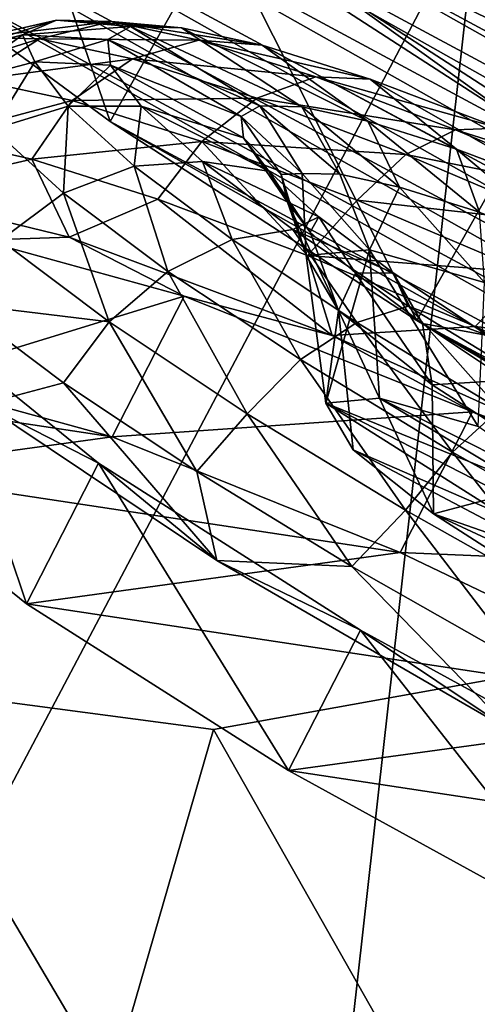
# Model space of a CAD drawing. Header units: metres. Extents: x -1501 to 0, y -1015 to 0.
# Tile 19 of 110: x -911 to -897, y -724 to -693. Entities that reach past the tile are written whole.
import ezdxf

# ---------------------------------------------------------------- set-up
doc = ezdxf.new("R2010")
doc.units = ezdxf.units.M

msp = doc.modelspace()

# ---------------------------------------------------------------- linework, layer by layer
at = {"layer": 'None'}
for points in [[(-896.670044, -688.680969, -406), (-977.723938, -698.892883, -63), (-953.535645, -657.19519, -406)], [(-946.530518, -662.412903, -377.175201), (-945.082764, -714.364563, -60), (-902.407471, -737.109253, -60)], [(-946.530518, -662.412903, -377.175201), (-902.407471, -737.109253, -60), (-897.094727, -689.612, -377.175201)], [(-919.173218, -731.311707, -63), (-977.723938, -698.892883, -63), (-896.670044, -688.680969, -406)], [(-838.549561, -717.892029, -406), (-919.173218, -731.311707, -63), (-896.670044, -688.680969, -406)], [(-902.407471, -737.109253, -60), (-859.092834, -758.611267, -60), (-897.094727, -689.612, -377.175201)], [(-902.407471, -737.109253, -60), (-945.082764, -714.364563, -60), (-1044.400269, -741.640869, -60)], [(-859.335266, -761.385986, -63), (-919.173218, -731.311707, -63), (-838.549561, -717.892029, -406)]]:
    msp.add_3dface(points, dxfattribs=at)
at = {"layer": 'None01'}
for points in [[(-905.375671, -715.458618, -410), (-894.672058, -734.333191, -410), (-893.236206, -713.278503, -410)], [(-905.375671, -715.458618, -410), (-893.236206, -713.278503, -410), (-905.375671, -715.458618, -430)], [(-893.236206, -713.278503, -410), (-893.236206, -713.278503, -430), (-905.375671, -715.458618, -430)], [(-905.375671, -715.458618, -430), (-893.236206, -713.278503, -430), (-894.672058, -734.333191, -430)], [(-927.173523, -731.718201, -410), (-911.103821, -735.275879, -410), (-917.602295, -713.836792, -410)], [(-927.173523, -731.718201, -430), (-917.602295, -713.836792, -430), (-911.103821, -735.275879, -430)], [(-917.602295, -713.836792, -410), (-911.103821, -735.275879, -410), (-905.375671, -715.458618, -410)], [(-917.602295, -713.836792, -410), (-905.375671, -715.458618, -410), (-917.602295, -713.836792, -430)], [(-905.375671, -715.458618, -410), (-905.375671, -715.458618, -430), (-917.602295, -713.836792, -430)], [(-917.602295, -713.836792, -430), (-905.375671, -715.458618, -430), (-911.103821, -735.275879, -430)], [(-911.103821, -735.275879, -410), (-894.672058, -734.333191, -410), (-905.375671, -715.458618, -410)], [(-911.103821, -735.275879, -430), (-905.375671, -715.458618, -430), (-894.672058, -734.333191, -430)]]:
    msp.add_3dface(points, dxfattribs=at)
at = {"layer": 'None01234'}
for points in [[(-901.624939, -692.244995, -289.065796), (-896.51886, -695.549805, -286.031464), (-895.419922, -682.328918, -288.504913)], [(-918.843384, -684.230652, -334.528534), (-850.900452, -722.514771, -334.528534), (-921.349609, -684.590759, -321.953278)], [(-913.085999, -685.875977, -345.872833), (-855.290283, -718.442383, -345.872833), (-918.843384, -684.230652, -334.528534)], [(-855.290283, -718.442383, -345.872833), (-850.900452, -722.514771, -334.528534), (-918.843384, -684.230652, -334.528534)], [(-850.900452, -722.514771, -334.528534), (-849.910217, -724.845032, -321.953278), (-921.349609, -684.590759, -321.953278)], [(-921.349609, -684.590759, -321.953278), (-849.910217, -724.845032, -321.953278), (-920.359375, -686.921082, -309.378021)], [(-915.969543, -690.993408, -298.033691), (-908.609863, -696.409241, -289.030823), (-912.558838, -684.940369, -297.180603)], [(-908.609863, -696.409241, -289.030823), (-905.199158, -690.356201, -288.177734), (-912.558838, -684.940369, -297.180603)], [(-904.640991, -689.365723, -354.875732), (-862.649963, -713.02655, -354.875732), (-913.085999, -685.875977, -345.872833)], [(-862.649963, -713.02655, -354.875732), (-855.290283, -718.442383, -345.872833), (-913.085999, -685.875977, -345.872833)], [(-849.910217, -724.845032, -321.953278), (-852.416443, -725.205139, -309.378021), (-920.359375, -686.921082, -309.378021)], [(-920.359375, -686.921082, -309.378021), (-852.416443, -725.205139, -309.378021), (-915.969543, -690.993408, -298.033691)], [(-890.924377, -688.305176, -359.802856), (-894.335083, -694.358215, -360.655945), (-904.640991, -689.365723, -354.875732)], [(-894.335083, -694.358215, -360.655945), (-872.259094, -706.797424, -360.655945), (-904.640991, -689.365723, -354.875732)], [(-872.259094, -706.797424, -360.655945), (-862.649963, -713.02655, -354.875732), (-904.640991, -689.365723, -354.875732)], [(-908.609863, -696.409241, -289.030823), (-899.000732, -702.638367, -283.25061), (-905.199158, -690.356201, -288.177734)], [(-905.199158, -690.356201, -288.177734), (-895.590027, -696.585327, -282.397522), (-901.624939, -692.244995, -289.065796)], [(-899.000732, -702.638367, -283.25061), (-895.590027, -696.585327, -282.397522), (-905.199158, -690.356201, -288.177734)], [(-852.416443, -725.205139, -309.378021), (-858.173828, -723.559814, -298.033691), (-915.969543, -690.993408, -298.033691)], [(-915.969543, -690.993408, -298.033691), (-858.173828, -723.559814, -298.033691), (-908.609863, -696.409241, -289.030823)], [(-895.590027, -696.585327, -282.397522), (-896.51886, -695.549805, -286.031464), (-901.624939, -692.244995, -289.065796)], [(-858.173828, -723.559814, -298.033691), (-866.618835, -720.070129, -289.030823), (-908.609863, -696.409241, -289.030823)], [(-908.609863, -696.409241, -289.030823), (-866.618835, -720.070129, -289.030823), (-899.000732, -702.638367, -283.25061)], [(-899.000732, -702.638367, -283.25061), (-888.082825, -709.071045, -281.258881), (-895.590027, -696.585327, -282.397522)], [(-866.618835, -720.070129, -289.030823), (-876.924744, -715.077637, -283.25061), (-899.000732, -702.638367, -283.25061)], [(-899.000732, -702.638367, -283.25061), (-876.924744, -715.077637, -283.25061), (-888.082825, -709.071045, -281.258881)]]:
    msp.add_3dface(points, dxfattribs=at)
at = {"layer": 'None012348'}
for points in [[(-912.672485, -693.77948, -254.132278), (-913.491821, -694.24176, -248.543808), (-910.298584, -693.230652, -253.563477)], [(-913.491821, -694.24176, -248.543808), (-911.361206, -693.69281, -248.338425), (-910.298584, -693.230652, -253.563477)], [(-912.672485, -693.77948, -254.132278), (-910.298584, -693.230652, -253.563477), (-908.567627, -693.271301, -258.931091)], [(-910.829041, -693.822815, -259.848755), (-912.672485, -693.77948, -254.132278), (-908.567627, -693.271301, -258.931091)], [(-910.298584, -693.230652, -253.563477), (-911.361206, -693.69281, -248.338425), (-907.980896, -693.433838, -253.03746)], [(-911.361206, -693.69281, -248.338425), (-908.692261, -693.835205, -248.184921), (-907.980896, -693.433838, -253.03746)], [(-910.829041, -693.822815, -259.848755), (-908.567627, -693.271301, -258.931091), (-905.832092, -693.859619, -264.096344)], [(-908.567627, -693.271301, -258.931091), (-910.298584, -693.230652, -253.563477), (-906.380127, -693.471436, -258.00119)], [(-910.298584, -693.230652, -253.563477), (-907.980896, -693.433838, -253.03746), (-906.380127, -693.471436, -258.00119)], [(-907.980896, -693.433838, -253.03746), (-908.692261, -693.835205, -248.184921), (-903.92627, -695.922058, -252.201904)], [(-905.832092, -693.859619, -264.096344), (-908.567627, -693.271301, -258.931091), (-903.850464, -694.015442, -262.777771)], [(-908.567627, -693.271301, -258.931091), (-906.380127, -693.471436, -258.00119), (-903.850464, -694.015442, -262.777771)], [(-906.380127, -693.471436, -258.00119), (-907.980896, -693.433838, -253.03746), (-902.612244, -695.952942, -256.276459)], [(-907.980896, -693.433838, -253.03746), (-903.92627, -695.922058, -252.201904), (-902.612244, -695.952942, -256.276459)], [(-911.361206, -693.69281, -248.338425), (-913.491821, -694.24176, -248.543808), (-913.389893, -695.176941, -242.955338)], [(-910.972168, -694.542786, -243.06868), (-911.361206, -693.69281, -248.338425), (-913.389893, -695.176941, -242.955338)], [(-908.692261, -693.835205, -248.184921), (-911.361206, -693.69281, -248.338425), (-910.972168, -694.542786, -243.06868)], [(-903.850464, -694.015442, -262.777771), (-906.380127, -693.471436, -258.00119), (-900.535767, -696.399536, -260.197418)], [(-906.380127, -693.471436, -258.00119), (-902.612244, -695.952942, -256.276459), (-900.535767, -696.399536, -260.197418)], [(-914.758423, -695.054993, -254.663544), (-912.672485, -693.77948, -254.132278), (-910.829041, -693.822815, -259.848755)], [(-912.838013, -695.100098, -260.618713), (-914.758423, -695.054993, -254.663544), (-910.829041, -693.822815, -259.848755)], [(-912.838013, -695.100098, -260.618713), (-910.829041, -693.822815, -259.848755), (-907.91571, -694.449341, -265.349762)], [(-908.60376, -694.647217, -243.332367), (-908.692261, -693.835205, -248.184921), (-910.972168, -694.542786, -243.06868)], [(-907.91571, -694.449341, -265.349762), (-910.829041, -693.822815, -259.848755), (-905.832092, -693.859619, -264.096344)], [(-904.510193, -696.251587, -248.218597), (-908.692261, -693.835205, -248.184921), (-908.60376, -694.647217, -243.332367)], [(-908.692261, -693.835205, -248.184921), (-904.510193, -696.251587, -248.218597), (-903.92627, -695.922058, -252.201904)], [(-907.91571, -694.449341, -265.349762), (-905.832092, -693.859619, -264.096344), (-902.171143, -695.010559, -268.707397)], [(-902.171143, -695.010559, -268.707397), (-905.832092, -693.859619, -264.096344), (-900.465027, -695.079834, -267.04187)], [(-905.832092, -693.859619, -264.096344), (-903.850464, -694.015442, -262.777771), (-900.465027, -695.079834, -267.04187)], [(-900.465027, -695.079834, -267.04187), (-903.850464, -694.015442, -262.777771), (-897.756714, -697.273254, -263.697662)], [(-903.850464, -694.015442, -262.777771), (-900.535767, -696.399536, -260.197418), (-897.756714, -697.273254, -263.697662)], [(-910.972168, -694.542786, -243.06868), (-913.389893, -695.176941, -242.955338), (-912.280273, -696.649658, -237.238846)], [(-909.803101, -695.752808, -266.349365), (-912.838013, -695.100098, -260.618713), (-907.91571, -694.449341, -265.349762)], [(-909.930237, -695.925659, -237.70108), (-910.972168, -694.542786, -243.06868), (-912.280273, -696.649658, -237.238846)], [(-908.60376, -694.647217, -243.332367), (-910.972168, -694.542786, -243.06868), (-909.930237, -695.925659, -237.70108)], [(-907.640259, -695.926025, -238.368652), (-908.60376, -694.647217, -243.332367), (-909.930237, -695.925659, -237.70108)], [(-909.803101, -695.752808, -266.349365), (-907.91571, -694.449341, -265.349762), (-904.016846, -695.67511, -270.260529)], [(-904.437561, -696.918152, -244.235306), (-908.60376, -694.647217, -243.332367), (-907.640259, -695.926025, -238.368652)], [(-904.437561, -696.918152, -244.235306), (-904.510193, -696.251587, -248.218597), (-908.60376, -694.647217, -243.332367)], [(-904.016846, -695.67511, -270.260529), (-907.91571, -694.449341, -265.349762), (-902.171143, -695.010559, -268.707397)], [(-914.133911, -696.908325, -261.620575), (-912.838013, -695.100098, -260.618713), (-909.803101, -695.752808, -266.349365)], [(-902.171143, -695.010559, -268.707397), (-897.78833, -696.668823, -272.453094), (-904.016846, -695.67511, -270.260529)], [(-900.465027, -695.079834, -267.04187), (-896.411987, -696.613281, -270.505707), (-902.171143, -695.010559, -268.707397)], [(-896.411987, -696.613281, -270.505707), (-897.78833, -696.668823, -272.453094), (-902.171143, -695.010559, -268.707397)], [(-897.756714, -697.273254, -263.697662), (-894.429688, -698.531982, -266.541016), (-900.465027, -695.079834, -267.04187)], [(-894.429688, -698.531982, -266.541016), (-896.411987, -696.613281, -270.505707), (-900.465027, -695.079834, -267.04187)], [(-911.070557, -697.59198, -267.247955), (-914.133911, -696.908325, -261.620575), (-909.803101, -695.752808, -266.349365)], [(-911.070557, -697.59198, -267.247955), (-909.803101, -695.752808, -266.349365), (-905.741394, -697.029724, -271.465149)], [(-905.741394, -697.029724, -271.465149), (-909.803101, -695.752808, -266.349365), (-904.016846, -695.67511, -270.260529)], [(-904.016846, -695.67511, -270.260529), (-899.349121, -697.441162, -274.249695), (-905.741394, -697.029724, -271.465149)], [(-897.78833, -696.668823, -272.453094), (-899.349121, -697.441162, -274.249695), (-904.016846, -695.67511, -270.260529)], [(-912.280273, -696.649658, -237.238846), (-910.07312, -698.651794, -231.737839), (-909.930237, -695.925659, -237.70108)], [(-910.07312, -698.651794, -231.737839), (-907.857849, -697.805542, -232.535812), (-909.930237, -695.925659, -237.70108)], [(-909.930237, -695.925659, -237.70108), (-907.857849, -697.805542, -232.535812), (-907.640259, -695.926025, -238.368652)], [(-907.857849, -697.805542, -232.535812), (-905.723755, -697.66449, -233.592056), (-907.640259, -695.926025, -238.368652)], [(-903.646667, -697.967834, -240.160751), (-904.437561, -696.918152, -244.235306), (-907.640259, -695.926025, -238.368652)], [(-907.640259, -695.926025, -238.368652), (-905.723755, -697.66449, -233.592056), (-903.646667, -697.967834, -240.160751)], [(-903.92627, -695.922058, -252.201904), (-904.510193, -696.251587, -248.218597), (-902.601501, -698.033081, -251.980423)], [(-902.612244, -695.952942, -256.276459), (-903.92627, -695.922058, -252.201904), (-901.417053, -698.060913, -255.653336)], [(-903.92627, -695.922058, -252.201904), (-902.601501, -698.033081, -251.980423), (-901.417053, -698.060913, -255.653336)], [(-900.535767, -696.399536, -260.197418), (-902.612244, -695.952942, -256.276459), (-899.545227, -698.463501, -259.187805)], [(-902.612244, -695.952942, -256.276459), (-901.417053, -698.060913, -255.653336), (-899.545227, -698.463501, -259.187805)], [(-903.255737, -698.064758, -248.364792), (-904.510193, -696.251587, -248.218597), (-904.437561, -696.918152, -244.235306)], [(-904.510193, -696.251587, -248.218597), (-903.255737, -698.064758, -248.364792), (-902.601501, -698.033081, -251.980423)], [(-897.756714, -697.273254, -263.697662), (-900.535767, -696.399536, -260.197418), (-897.0401, -699.251038, -262.343048)], [(-900.535767, -696.399536, -260.197418), (-899.545227, -698.463501, -259.187805), (-897.0401, -699.251038, -262.343048)], [(-912.050537, -700.130676, -231.334183), (-910.07312, -698.651794, -231.737839), (-912.280273, -696.649658, -237.238846)], [(-899.349121, -697.441162, -274.249695), (-897.78833, -696.668823, -272.453094), (-892.976318, -698.716431, -275.129028)], [(-897.78833, -696.668823, -272.453094), (-896.411987, -696.613281, -270.505707), (-891.962036, -698.506836, -272.980286)], [(-892.976318, -698.716431, -275.129028), (-897.78833, -696.668823, -272.453094), (-891.962036, -698.506836, -272.980286)], [(-915.609619, -698.644775, -260.582703), (-914.133911, -696.908325, -261.620575), (-911.070557, -697.59198, -267.247955)], [(-907.117432, -698.842163, -272.180389), (-911.070557, -697.59198, -267.247955), (-905.741394, -697.029724, -271.465149)], [(-905.741394, -697.029724, -271.465149), (-902.426514, -700.61084, -276.228333), (-907.117432, -698.842163, -272.180389)], [(-899.349121, -697.441162, -274.249695), (-900.878845, -698.869507, -275.62085), (-905.741394, -697.029724, -271.465149)], [(-900.878845, -698.869507, -275.62085), (-902.426514, -700.61084, -276.228333), (-905.741394, -697.029724, -271.465149)], [(-903.062439, -698.930969, -244.799088), (-904.437561, -696.918152, -244.235306), (-903.646667, -697.967834, -240.160751)], [(-903.062439, -698.930969, -244.799088), (-903.255737, -698.064758, -248.364792), (-904.437561, -696.918152, -244.235306)], [(-894.224304, -699.621826, -277.099548), (-900.878845, -698.869507, -275.62085), (-899.349121, -697.441162, -274.249695)], [(-892.976318, -698.716431, -275.129028), (-894.224304, -699.621826, -277.099548), (-899.349121, -697.441162, -274.249695)], [(-897.0401, -699.251038, -262.343048), (-894.041077, -700.385742, -264.906128), (-897.756714, -697.273254, -263.697662)], [(-894.041077, -700.385742, -264.906128), (-894.429688, -698.531982, -266.541016), (-897.756714, -697.273254, -263.697662)], [(-909.903564, -700.027527, -270.372528), (-915.609619, -698.644775, -260.582703), (-911.070557, -697.59198, -267.247955)], [(-909.903564, -700.027527, -270.372528), (-911.070557, -697.59198, -267.247955), (-907.117432, -698.842163, -272.180389)], [(-905.723755, -697.66449, -233.592056), (-907.857849, -697.805542, -232.535812), (-904.788818, -700.109558, -227.924744)], [(-905.723755, -697.66449, -233.592056), (-902.073486, -699.394897, -236.239792), (-903.646667, -697.967834, -240.160751)], [(-902.073486, -699.394897, -236.239792), (-905.723755, -697.66449, -233.592056), (-902.885681, -699.795105, -229.327957)], [(-902.885681, -699.795105, -229.327957), (-905.723755, -697.66449, -233.592056), (-904.788818, -700.109558, -227.924744)], [(-907.857849, -697.805542, -232.535812), (-910.07312, -698.651794, -231.737839), (-906.804626, -701.10553, -226.827072)], [(-904.788818, -700.109558, -227.924744), (-907.857849, -697.805542, -232.535812), (-906.804626, -701.10553, -226.827072)], [(-902.349487, -699.877197, -241.12616), (-903.062439, -698.930969, -244.799088), (-903.646667, -697.967834, -240.160751)], [(-903.646667, -697.967834, -240.160751), (-902.073486, -699.394897, -236.239792), (-902.349487, -699.877197, -241.12616)], [(-902.601501, -698.033081, -251.980423), (-903.255737, -698.064758, -248.364792), (-902.470093, -700.609985, -248.632584)], [(-902.470093, -700.609985, -248.632584), (-903.255737, -698.064758, -248.364792), (-903.062439, -698.930969, -244.799088)], [(-901.417053, -698.060913, -255.653336), (-902.601501, -698.033081, -251.980423), (-900.489075, -700.428894, -256.216705)], [(-900.489075, -700.428894, -256.216705), (-902.601501, -698.033081, -251.980423), (-902.470093, -700.609985, -248.632584)], [(-899.545227, -698.463501, -259.187805), (-901.417053, -698.060913, -255.653336), (-900.489075, -700.428894, -256.216705)], [(-915.609619, -698.644775, -260.582703), (-909.903564, -700.027527, -270.372528), (-912.669556, -700.124634, -260.769379)], [(-910.07312, -698.651794, -231.737839), (-912.050537, -700.130676, -231.334183), (-908.645569, -702.68689, -226.218384)], [(-906.804626, -701.10553, -226.827072), (-910.07312, -698.651794, -231.737839), (-908.645569, -702.68689, -226.218384)], [(-899.545227, -698.463501, -259.187805), (-900.489075, -700.428894, -256.216705), (-896.879211, -701.455811, -261.446991)], [(-897.0401, -699.251038, -262.343048), (-899.545227, -698.463501, -259.187805), (-896.879211, -701.455811, -261.446991)], [(-901.657715, -703.112732, -277.638794), (-909.903564, -700.027527, -270.372528), (-907.117432, -698.842163, -272.180389)], [(-901.657715, -703.112732, -277.638794), (-907.117432, -698.842163, -272.180389), (-902.426514, -700.61084, -276.228333)], [(-901.462646, -702.325317, -241.048477), (-903.062439, -698.930969, -244.799088), (-902.349487, -699.877197, -241.12616)], [(-901.462646, -702.325317, -241.048477), (-902.470093, -700.609985, -248.632584), (-903.062439, -698.930969, -244.799088)], [(-895.540039, -701.141235, -278.589691), (-902.426514, -700.61084, -276.228333), (-900.878845, -698.869507, -275.62085)], [(-900.878845, -698.869507, -275.62085), (-894.224304, -699.621826, -277.099548), (-895.540039, -701.141235, -278.589691)], [(-899.743774, -701.14386, -232.739532), (-902.073486, -699.394897, -236.239792), (-902.885681, -699.795105, -229.327957)], [(-902.073486, -699.394897, -236.239792), (-900.931396, -701.163574, -237.591705), (-902.349487, -699.877197, -241.12616)], [(-900.931396, -701.163574, -237.591705), (-902.073486, -699.394897, -236.239792), (-899.743774, -701.14386, -232.739532)], [(-902.885681, -699.795105, -229.327957), (-904.788818, -700.109558, -227.924744), (-900.886841, -702.704468, -224.179062)], [(-899.743774, -701.14386, -232.739532), (-902.885681, -699.795105, -229.327957), (-899.277283, -702.194763, -225.86412)], [(-899.277283, -702.194763, -225.86412), (-902.885681, -699.795105, -229.327957), (-900.886841, -702.704468, -224.179062)], [(-900.931396, -701.163574, -237.591705), (-901.462646, -702.325317, -241.048477), (-902.349487, -699.877197, -241.12616)], [(-914.930786, -704.52948, -261.46524), (-912.669556, -700.124634, -260.769379), (-906.293457, -701.881958, -270.365387)], [(-908.645569, -702.68689, -226.218384), (-912.050537, -700.130676, -231.334183), (-913.391907, -702.113831, -231.080933)], [(-912.669556, -700.124634, -260.769379), (-909.903564, -700.027527, -270.372528), (-906.293457, -701.881958, -270.365387)], [(-909.903564, -700.027527, -270.372528), (-901.657715, -703.112732, -277.638794), (-906.293457, -701.881958, -270.365387)], [(-904.788818, -700.109558, -227.924744), (-906.804626, -701.10553, -226.827072), (-902.648987, -703.86908, -222.837921)], [(-900.886841, -702.704468, -224.179062), (-904.788818, -700.109558, -227.924744), (-902.648987, -703.86908, -222.837921)], [(-902.470093, -700.609985, -248.632584), (-901.860901, -705.235352, -249.171783), (-900.489075, -700.428894, -256.216705)], [(-901.860901, -705.235352, -249.171783), (-900.172729, -705.079468, -255.644318), (-900.489075, -700.428894, -256.216705)], [(-897.080933, -705.958496, -260.127502), (-896.879211, -701.455811, -261.446991), (-900.489075, -700.428894, -256.216705)], [(-900.489075, -700.428894, -256.216705), (-900.172729, -705.079468, -255.644318), (-897.080933, -705.958496, -260.127502)], [(-901.860901, -705.235352, -249.171783), (-902.470093, -700.609985, -248.632584), (-901.462646, -702.325317, -241.048477)], [(-897.177979, -702.830017, -279.236237), (-901.657715, -703.112732, -277.638794), (-902.426514, -700.61084, -276.228333)], [(-897.177979, -702.830017, -279.236237), (-902.426514, -700.61084, -276.228333), (-895.540039, -701.141235, -278.589691)], [(-906.804626, -701.10553, -226.827072), (-908.645569, -702.68689, -226.218384), (-904.316467, -705.565796, -222.062698)], [(-902.648987, -703.86908, -222.837921), (-906.804626, -701.10553, -226.827072), (-904.316467, -705.565796, -222.062698)], [(-898.52417, -704.660095, -235.818192), (-901.462646, -702.325317, -241.048477), (-900.931396, -701.163574, -237.591705)], [(-898.831299, -702.740173, -234.436462), (-900.931396, -701.163574, -237.591705), (-899.743774, -701.14386, -232.739532)], [(-898.831299, -702.740173, -234.436462), (-898.52417, -704.660095, -235.818192), (-900.931396, -701.163574, -237.591705)], [(-898.831299, -702.740173, -234.436462), (-899.743774, -701.14386, -232.739532), (-896.781738, -703.113647, -229.896179)], [(-896.781738, -703.113647, -229.896179), (-899.743774, -701.14386, -232.739532), (-899.277283, -702.194763, -225.86412)], [(-890.080261, -703.673645, -280.301941), (-897.177979, -702.830017, -279.236237), (-895.540039, -701.141235, -278.589691)], [(-908.554749, -706.286743, -271.061249), (-914.930786, -704.52948, -261.46524), (-906.293457, -701.881958, -270.365387)], [(-908.554749, -706.286743, -271.061249), (-906.293457, -701.881958, -270.365387), (-897.261169, -705.505859, -276.777252)], [(-906.293457, -701.881958, -270.365387), (-901.657715, -703.112732, -277.638794), (-897.261169, -705.505859, -276.777252)], [(-908.645569, -702.68689, -226.218384), (-913.391907, -702.113831, -231.080933), (-910.072021, -704.597412, -226.148499)], [(-910.072021, -704.597412, -226.148499), (-913.391907, -702.113831, -231.080933), (-912.589355, -705.259277, -228.52774)], [(-901.003601, -706.697998, -242.699249), (-901.860901, -705.235352, -249.171783), (-901.462646, -702.325317, -241.048477)], [(-901.003601, -706.697998, -242.699249), (-901.462646, -702.325317, -241.048477), (-898.487305, -708.697998, -238.216049)], [(-901.462646, -702.325317, -241.048477), (-898.52417, -704.660095, -235.818192), (-898.487305, -708.697998, -238.216049)], [(-899.277283, -702.194763, -225.86412), (-900.886841, -702.704468, -224.179062), (-896.418274, -705.421204, -221.503128)], [(-896.781738, -703.113647, -229.896179), (-899.277283, -702.194763, -225.86412), (-895.14502, -704.707031, -223.389542)], [(-895.14502, -704.707031, -223.389542), (-899.277283, -702.194763, -225.86412), (-896.418274, -705.421204, -221.503128)], [(-905.900696, -707.378296, -222.100555), (-908.645569, -702.68689, -226.218384), (-910.072021, -704.597412, -226.148499)], [(-904.316467, -705.565796, -222.062698), (-908.645569, -702.68689, -226.218384), (-905.900696, -707.378296, -222.100555)], [(-900.886841, -702.704468, -224.179062), (-902.648987, -703.86908, -222.837921), (-897.890015, -706.76239, -219.988052)], [(-896.418274, -705.421204, -221.503128), (-900.886841, -702.704468, -224.179062), (-897.890015, -706.76239, -219.988052)], [(-914.122559, -702.955078, -238.130859), (-916.38385, -707.359924, -238.826721), (-911.239624, -711.516724, -229.230713)], [(-908.978333, -707.111938, -228.534851), (-912.589355, -705.259277, -228.52774), (-914.122559, -702.955078, -238.130859)], [(-908.978333, -707.111938, -228.534851), (-914.122559, -702.955078, -238.130859), (-911.239624, -711.516724, -229.230713)], [(-891.866638, -707.528381, -281.505096), (-901.657715, -703.112732, -277.638794), (-897.177979, -702.830017, -279.236237)], [(-898.52417, -704.660095, -235.818192), (-898.831299, -702.740173, -234.436462), (-896.161255, -704.515747, -231.873367)], [(-896.161255, -704.515747, -231.873367), (-898.831299, -702.740173, -234.436462), (-896.781738, -703.113647, -229.896179)], [(-891.573669, -705.41449, -281.08847), (-891.866638, -707.528381, -281.505096), (-897.177979, -702.830017, -279.236237)], [(-891.573669, -705.41449, -281.08847), (-897.177979, -702.830017, -279.236237), (-890.080261, -703.673645, -280.301941)], [(-901.657715, -703.112732, -277.638794), (-891.866638, -707.528381, -281.505096), (-897.261169, -705.505859, -276.777252)], [(-902.648987, -703.86908, -222.837921), (-904.316467, -705.565796, -222.062698), (-899.358826, -708.579895, -219.093857)], [(-897.890015, -706.76239, -219.988052), (-902.648987, -703.86908, -222.837921), (-899.358826, -708.579895, -219.093857)], [(-917.680054, -704.906311, -250.145996), (-914.930786, -704.52948, -261.46524), (-908.554749, -706.286743, -271.061249)], [(-894.059387, -707.527954, -232.173584), (-898.52417, -704.660095, -235.818192), (-896.161255, -704.515747, -231.873367)], [(-905.276306, -710.161499, -221.261459), (-910.072021, -704.597412, -226.148499), (-912.589355, -705.259277, -228.52774)], [(-905.276306, -710.161499, -221.261459), (-905.900696, -707.378296, -222.100555), (-910.072021, -704.597412, -226.148499)], [(-898.487305, -708.697998, -238.216049), (-898.52417, -704.660095, -235.818192), (-894.059387, -707.527954, -232.173584)], [(-916.38385, -707.359924, -238.826721), (-917.680054, -704.906311, -250.145996), (-908.554749, -706.286743, -271.061249)], [(-900.172729, -705.079468, -255.644318), (-901.860901, -705.235352, -249.171783), (-895.788757, -707.702148, -253.289017)], [(-897.080933, -705.958496, -260.127502), (-900.172729, -705.079468, -255.644318), (-893.795105, -708.267578, -256.188568)], [(-893.795105, -708.267578, -256.188568), (-900.172729, -705.079468, -255.644318), (-895.788757, -707.702148, -253.289017)], [(-905.276306, -710.161499, -221.261459), (-912.589355, -705.259277, -228.52774), (-908.978333, -707.111938, -228.534851)], [(-901.003601, -706.697998, -242.699249), (-896.317261, -708.731689, -245.054535), (-901.860901, -705.235352, -249.171783)], [(-896.317261, -708.731689, -245.054535), (-896.856567, -707.804443, -249.171783), (-901.860901, -705.235352, -249.171783)], [(-901.860901, -705.235352, -249.171783), (-896.856567, -707.804443, -249.171783), (-895.788757, -707.702148, -253.289017)], [(-897.890015, -706.76239, -219.988052), (-892.860046, -709.604248, -218.344437), (-896.418274, -705.421204, -221.503128)], [(-899.522461, -709.910645, -277.473114), (-908.554749, -706.286743, -271.061249), (-897.261169, -705.505859, -276.777252)], [(-901.03833, -710.34967, -219.092667), (-904.316467, -705.565796, -222.062698), (-905.900696, -707.378296, -222.100555)], [(-899.358826, -708.579895, -219.093857), (-904.316467, -705.565796, -222.062698), (-901.03833, -710.34967, -219.092667)], [(-899.522461, -709.910645, -277.473114), (-897.261169, -705.505859, -276.777252), (-886.947876, -710.444702, -279.028778)], [(-897.261169, -705.505859, -276.777252), (-891.866638, -707.528381, -281.505096), (-886.947876, -710.444702, -279.028778)], [(-916.38385, -707.359924, -238.826721), (-908.554749, -706.286743, -271.061249), (-899.522461, -709.910645, -277.473114)], [(-898.487305, -708.697998, -238.216049), (-894.695862, -710.022156, -242.154984), (-901.003601, -706.697998, -242.699249)], [(-894.695862, -710.022156, -242.154984), (-896.317261, -708.731689, -245.054535), (-901.003601, -706.697998, -242.699249)], [(-899.358826, -708.579895, -219.093857), (-894.118835, -711.540405, -217.381607), (-897.890015, -706.76239, -219.988052)], [(-894.118835, -711.540405, -217.381607), (-892.860046, -709.604248, -218.344437), (-897.890015, -706.76239, -219.988052)], [(-908.978333, -707.111938, -228.534851), (-911.239624, -711.516724, -229.230713), (-903.030457, -716.743958, -222.818878)], [(-900.769165, -712.339172, -222.123001), (-905.276306, -710.161499, -221.261459), (-908.978333, -707.111938, -228.534851)], [(-900.769165, -712.339172, -222.123001), (-908.978333, -707.111938, -228.534851), (-903.030457, -716.743958, -222.818878)], [(-911.239624, -711.516724, -229.230713), (-916.38385, -707.359924, -238.826721), (-899.522461, -709.910645, -277.473114)], [(-901.03833, -710.34967, -219.092667), (-905.900696, -707.378296, -222.100555), (-905.276306, -710.161499, -221.261459)], [(-894.059387, -707.527954, -232.173584), (-894.660095, -711.155884, -235.094757), (-898.487305, -708.697998, -238.216049)], [(-895.671753, -713.397278, -217.240402), (-899.358826, -708.579895, -219.093857), (-901.03833, -710.34967, -219.092667)], [(-894.118835, -711.540405, -217.381607), (-899.358826, -708.579895, -219.093857), (-895.671753, -713.397278, -217.240402)], [(-894.660095, -711.155884, -235.094757), (-892.220154, -711.610962, -240.14299), (-898.487305, -708.697998, -238.216049)], [(-892.220154, -711.610962, -240.14299), (-894.695862, -710.022156, -242.154984), (-898.487305, -708.697998, -238.216049)], [(-911.239624, -711.516724, -229.230713), (-899.522461, -709.910645, -277.473114), (-889.209167, -714.849487, -279.72464)], [(-889.209167, -714.849487, -279.72464), (-899.522461, -709.910645, -277.473114), (-886.947876, -710.444702, -279.028778)], [(-895.981506, -715.543884, -217.395157), (-905.276306, -710.161499, -221.261459), (-900.769165, -712.339172, -222.123001)], [(-895.981506, -715.543884, -217.395157), (-901.03833, -710.34967, -219.092667), (-905.276306, -710.161499, -221.261459)], [(-895.981506, -715.543884, -217.395157), (-895.671753, -713.397278, -217.240402), (-901.03833, -710.34967, -219.092667)], [(-903.030457, -716.743958, -222.818878), (-911.239624, -711.516724, -229.230713), (-889.209167, -714.849487, -279.72464)], [(-900.769165, -712.339172, -222.123001), (-903.030457, -716.743958, -222.818878), (-893.006165, -722.245789, -220.567337)], [(-890.744873, -717.841003, -219.87146), (-895.981506, -715.543884, -217.395157), (-900.769165, -712.339172, -222.123001)], [(-890.744873, -717.841003, -219.87146), (-900.769165, -712.339172, -222.123001), (-893.006165, -722.245789, -220.567337)], [(-903.030457, -716.743958, -222.818878), (-889.209167, -714.849487, -279.72464), (-879.184875, -720.351318, -277.473114)], [(-893.006165, -722.245789, -220.567337), (-903.030457, -716.743958, -222.818878), (-879.184875, -720.351318, -277.473114)]]:
    msp.add_3dface(points, dxfattribs=at)

doc.saveas('drawing.dxf')
